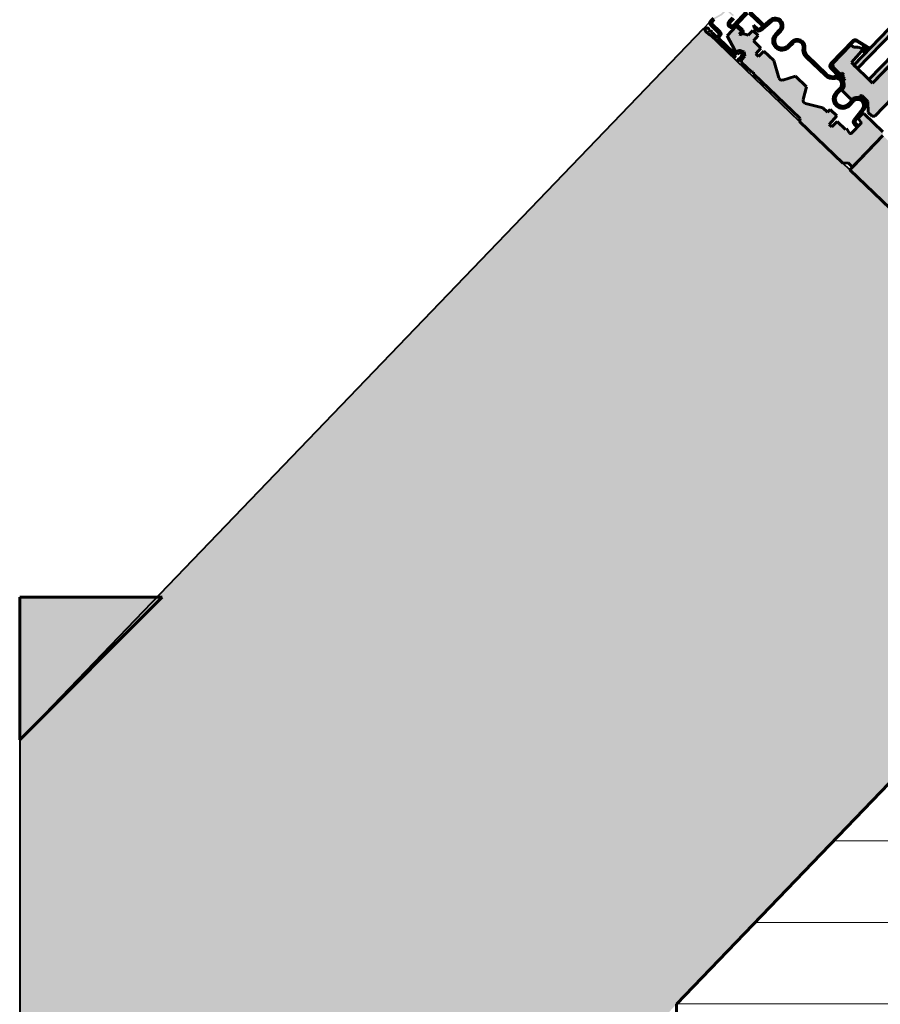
# Model space of a CAD drawing. Header units: inches. Extents: x 239 to 676, y -3412 to -2908.
# Tile 15 of 26: x 239 to 260, y -3023 to -2999. Entities that reach past the tile are written whole.
import ezdxf

# ---------------------------------------------------------------- set-up
doc = ezdxf.new("R2010")
doc.units = ezdxf.units.IN
doc.header["$MEASUREMENT"] = 0
for name, color, linetype, lineweight in [('A-FLOR-PATT', 8, 'Continuous', 40), ('A-GLAZ', 151, 'Continuous', 40), ('A-WALL', 113, 'Continuous', 18), ('A-WALL-PATT', 111, 'Continuous', 18), ('I-WALL', 2, 'Continuous', 40)]:
    doc.layers.add(name, color=color, linetype=linetype, lineweight=lineweight)

# ---------------------------------------------------------------- blocks, each defined once
blk = doc.blocks.new('Proline_Clad_Wood-Double-Hung_Vent_Unit - 36_ x 96_-725810-UNIT 3 - UPPER LEVEL')
at = {"layer": 'A-GLAZ'}
h = blk.add_hatch(color=135, dxfattribs=at)
h.paths.add_polyline_path([(-17.95, 5.96), (-18, 5.91), (-18, 5.783), (-17.931, 5.797), (-17.931, 5.885)], flags=0)
h.paths.add_polyline_path([(-17.803, 5.939), (-17.803, 5.647), (-17.763, 5.647), (-17.763, 5.934)], flags=0)
h.paths.add_polyline_path([(-17.742, 6), (-17.737, 5.96), (-17.644, 5.96), (-17.433, 5.898), (-17.299, 5.898), (-17.295, 5.938), (-17.428, 5.938), (-17.636, 6)], flags=0)
h.paths.add_polyline_path([(-17.975, 5.751), (-17.975, 5.631), (-17.91, 5.647), (-17.91, 5.767)], flags=0)
h.paths.add_polyline_path([(-17.944, 5.587), (-17.944, 5.039), (-17.904, 5.083), (-17.904, 5.545)], flags=0)
h.paths.add_polyline_path([(-17.274, 5.874), (-17.274, 5.7), (-17.234, 5.686), (-17.234, 5.877), (-17.264, 5.875)], flags=0)
h.paths.add_polyline_path([(-17.517, 5.575), (-17.422, 5.63), (-17.29, 5.63), (-17.304, 5.67), (-17.422, 5.67)], flags=0)
h.paths.add_polyline_path([(-17.422, 5.521), (-17.323, 5.481), (-16.966, 5.481), (-16.955, 5.521)], flags=0)
h.paths.add_polyline_path([(-17.385, 5.449), (-17.389, 5.264), (-17.349, 5.276), (-17.345, 5.463)], flags=0)
h.paths.add_polyline_path([(-17.919, 4.848), (-17.959, 4.808), (-17.85, 4.808)], flags=0)
h.paths.add_polyline_path([(-16.939, 5.454), (-16.939, 5.011), (-16.899, 5.011), (-16.899, 5.465)], flags=0)
h = blk.add_hatch(color=135, dxfattribs=at)
h.paths.add_polyline_path([(-16.766, 1.703), (-16.791, 1.734), (-16.946, 1.734), (-16.966, 1.622)], flags=0)
h.paths.add_polyline_path([(-17.714, 5.455), (-17.838, 5.071), (-17.711, 4.879), (-17.772, 4.795), (-17.895, 4.791), (-17.938, 4.748), (-17.938, 4.404), (-17.907, 4.373), (-17.938, 4.342), (-17.938, 2.756), (-18, 2.721), (-18, 1.245), (-17.907, 1.152), (-17.884, 1.001), (-16.828, 1.001), (-16.766, 1.063), (-16.766, 1.703), (-16.996, 1.597), (-17.346, 1.608), (-17.351, 1.64), (-17.328, 1.766), (-17.359, 1.767), (-17.359, 2.048), (-17.547, 2.054), (-17.547, 2.142), (-17.266, 2.152), (-17.266, 2.378), (-17.359, 2.382), (-17.359, 2.535), (-17.587, 2.975), (-17.55, 3.023), (-17.266, 3.187), (-17.266, 3.554), (-17.587, 3.766), (-17.579, 3.826), (-17.359, 4.207), (-17.359, 4.543), (-17.547, 4.55), (-17.547, 4.638), (-17.359, 4.645), (-17.359, 4.903), (-17.182, 4.909), (-17.182, 5.089), (-17.342, 5.094), (-17.407, 5.212), (-17.448, 5.213), (-17.477, 5.268), (-17.391, 5.271), (-17.391, 5.455), (-17.684, 5.455)], flags=0)
h = blk.add_hatch(color=135, dxfattribs=at)
h.paths.add_polyline_path([(-17.076, 5.166), (-17.116, 5.097), (-17.076, 5.029)], flags=0)
h.paths.add_polyline_path([(-17.048, 4.999), (-17.047, 4.953), (-16.703, 4.914), (-16.576, 4.765), (-16.719, 4.63), (-16.865, 4.63), (-17.067, 4.514), (-17.067, 4.281), (-16.865, 4.165), (-16.719, 4.165), (-16.583, 4.066), (-16.648, 3.892), (-16.717, 3.813), (-16.746, 3.693), (-16.717, 2.92), (-16.636, 2.827), (-16.583, 2.667), (-16.719, 2.568), (-16.865, 2.568), (-17.067, 2.452), (-17.067, 2.219), (-16.865, 2.103), (-16.719, 2.103), (-16.576, 1.969), (-16.703, 1.819), (-17.047, 1.78), (-17.048, 1.735), (-16.697, 1.774), (-16.531, 1.971), (-16.719, 2.148), (-16.861, 2.148), (-17.048, 2.336), (-16.861, 2.523), (-16.719, 2.523), (-16.54, 2.653), (-16.61, 2.863), (-16.677, 2.941), (-16.701, 3.041), (-16.677, 3.792), (-16.61, 3.87), (-16.54, 4.08), (-16.719, 4.21), (-16.861, 4.21), (-17.048, 4.398), (-16.861, 4.585), (-16.719, 4.585), (-16.531, 4.762), (-16.697, 4.959)], flags=0)
h.paths.add_polyline_path([(-17.076, 1.704), (-17.116, 1.637), (-17.076, 1.616)], flags=0)
for points in [[(-16.436, 3.148), (-16.436, 3.124), (-15.904, 3.148)], [(-16.415, 3.115), (-16.468, 3.034), (-16.468, 2.804), (-16.422, 2.797), (-16.422, 2.728), (-16.488, 2.64), (-16.616, 2.526), (-16.728, 2.475), (-16.728, 2.197), (-16.482, 2.045), (-16.482, 1.851), (-16.672, 1.657), (-16.672, 1.52), (-16.625, 1.473), (-15.668, 1.473), (-15.622, 1.51), (-15.513, 2.076), (-16.075, 2.076), (-16.075, 2.801), (-15.699, 2.815), (-15.691, 2.944), (-15.769, 3.024), (-15.769, 3.115), (-15.871, 3.115)], [(-16.075, 2.712), (-16.075, 2.587), (16.075, 2.587), (16.075, 2.712), (-15.468, 2.712)], [(-16.075, 2.201), (-16.075, 2.076), (16.075, 2.076), (16.075, 2.201), (-15.013, 2.201)], [(-18, 1.001), (-18, -6), (-16.828, -6), (-16.828, 1.001)]]:
    blk.add_hatch(color=135, dxfattribs=at).paths.add_polyline_path(points, flags=0)
at = {"layer": 'A-GLAZ', "color": 250, "lineweight": 60}
for p, q in [((-18, 5.91), (-18, 5.783)), ((-17.9, 5.792), (-17.931, 5.885)), ((-17.931, 5.885), (-17.9, 5.879)), ((-17.9, 5.879), (-17.9, 5.91)), ((-17.803, 5.939), (-17.803, 5.647)), ((-17.763, 5.647), (-17.763, 5.934)), ((-17.636, 6), (-17.742, 6)), ((-17.737, 5.96), (-17.644, 5.96)), ((-18, 5.783), (-17.975, 5.751)), ((-17.975, 5.751), (-17.975, 5.631)), ((-17.944, 5.587), (-17.944, 5.039)), ((-17.91, 5.767), (-17.931, 5.797)), ((-17.931, 5.797), (-17.9, 5.792)), ((-17.91, 5.647), (-17.91, 5.767)), ((-17.834, 5.616), (-17.879, 5.616)), ((-17.873, 5.576), (-17.834, 5.576)), ((-17.304, 5.67), (-17.422, 5.67)), ((-17.422, 5.63), (-17.29, 5.63)), ((-17.904, 5.083), (-17.904, 5.545)), ((-17.714, 5.455), (-17.838, 5.071)), ((-17.391, 5.455), (-17.714, 5.455)), ((-16.955, 5.521), (-17.422, 5.521)), ((-17.391, 5.271), (-17.391, 5.455)), ((-17.385, 5.449), (-17.389, 5.264)), ((-17.349, 5.276), (-17.345, 5.463)), ((-17.323, 5.481), (-16.966, 5.481)), ((-16.939, 5.454), (-16.939, 5.011)), ((-16.899, 5.011), (-16.899, 5.465)), ((-17.477, 5.268), (-17.391, 5.271)), ((-17.448, 5.213), (-17.477, 5.268)), ((-17.389, 5.264), (-17.453, 5.264)), ((-17.453, 5.264), (-17.423, 5.223)), ((-17.407, 5.212), (-17.448, 5.213)), ((-17.342, 5.094), (-17.407, 5.212)), ((-17.182, 5.089), (-17.342, 5.094)), ((-17.182, 4.909), (-17.182, 5.089)), ((-17.076, 5.166), (-17.116, 5.097)), ((-17.116, 5.097), (-17.116, 5.031)), ((-17.076, 5.029), (-17.076, 5.166)), ((-17.843, 4.848), (-17.919, 4.848)), ((-17.872, 4.997), (-17.857, 4.97)), ((-17.831, 5.005), (-17.853, 5.044)), ((-17.801, 4.869), (-17.843, 4.848)), ((-17.838, 5.071), (-17.83, 5.009)), ((-17.819, 4.816), (-17.778, 4.836)), ((-17.781, 4.926), (-17.781, 4.895)), ((-17.711, 4.879), (-17.772, 4.795)), ((-17.741, 4.898), (-17.741, 4.93)), ((-17.74, 4.943), (-17.711, 4.879)), ((-17.359, 4.903), (-17.182, 4.909)), ((-17.359, 4.645), (-17.359, 4.903)), ((-16.697, 4.959), (-17.048, 4.999)), ((-17.047, 4.953), (-16.703, 4.914)), ((-17.959, 4.808), (-17.85, 4.808)), ((-17.895, 4.791), (-17.938, 4.748)), ((-17.938, 4.748), (-17.938, 4.404)), ((-17.772, 4.795), (-17.895, 4.791)), ((-17.547, 4.638), (-17.359, 4.645)), ((-17.547, 4.55), (-17.547, 4.638)), ((-16.719, 4.63), (-16.865, 4.63)), ((-17.938, 4.404), (-17.907, 4.373)), ((-17.907, 4.373), (-17.938, 4.342)), ((-17.359, 4.543), (-17.547, 4.55)), ((-17.359, 4.207), (-17.359, 4.543)), ((-16.861, 4.585), (-16.719, 4.585)), ((-17.938, 4.342), (-17.938, 2.756)), ((-17.579, 3.826), (-17.359, 4.207)), ((-16.865, 4.165), (-16.719, 4.165)), ((-16.719, 4.21), (-16.861, 4.21)), ((-17.266, 3.554), (-17.55, 3.719)), ((-16.746, 3.693), (-16.746, 3.041)), ((-16.701, 3.041), (-16.701, 3.693)), ((-17.266, 3.187), (-17.266, 3.554)), ((-17.55, 3.023), (-17.266, 3.187)), ((-15.666, 3.148), (-16.436, 3.148)), ((-17.359, 2.535), (-17.579, 2.916)), ((-16.524, 3.059), (-16.537, 2.774)), ((-16.513, 2.773), (-16.501, 3.057)), ((-16.415, 3.115), (-16.468, 3.034)), ((-16.468, 3.034), (-16.468, 2.804)), ((-16.436, 3.124), (-15.666, 3.124)), ((-15.769, 3.115), (-16.415, 3.115)), ((-15.769, 3.024), (-15.769, 3.115)), ((-15.691, 2.944), (-15.769, 3.024)), ((-15.655, 2.881), (-15.673, 2.917)), ((-15.607, 3.077), (-15.541, 2.764)), ((-15.518, 2.769), (-15.584, 3.082)), ((-17.938, 2.756), (-18, 2.721)), ((-18, 2.721), (-18, 1.245)), ((-16.485, 2.802), (-16.487, 2.771)), ((-16.454, 2.798), (-16.485, 2.802)), ((-16.468, 2.804), (-16.422, 2.797)), ((-16.422, 2.728), (-16.468, 2.721)), ((-16.468, 2.721), (-16.468, 2.651)), ((-16.456, 2.767), (-16.454, 2.798)), ((-16.422, 2.797), (-16.422, 2.728)), ((-16.075, 2.801), (-15.699, 2.815)), ((-16.075, 2.076), (-16.075, 2.801)), ((16.075, 2.712), (-16.075, 2.712)), ((-16.075, 2.712), (-16.075, 2.587)), ((-15.581, 2.865), (-15.661, 2.801)), ((-15.641, 2.777), (-15.561, 2.841)), ((-15.561, 2.841), (-15.581, 2.865)), ((-17.359, 2.382), (-17.359, 2.535)), ((-16.719, 2.568), (-16.865, 2.568)), ((-16.861, 2.523), (-16.719, 2.523)), ((-16.728, 2.475), (-16.728, 2.197)), ((-16.075, 2.587), (16.075, 2.587)), ((-17.266, 2.378), (-17.359, 2.382)), ((-17.266, 2.152), (-17.266, 2.378)), ((16.075, 2.201), (-16.075, 2.201)), ((-16.075, 2.201), (-16.075, 2.076)), ((-17.547, 2.142), (-17.266, 2.152)), ((-17.547, 2.054), (-17.547, 2.142)), ((-17.359, 2.048), (-17.547, 2.054)), ((-17.359, 1.767), (-17.359, 2.048)), ((-16.865, 2.103), (-16.719, 2.103)), ((-16.719, 2.148), (-16.861, 2.148)), ((-16.544, 2.076), (-16.513, 2.076)), ((-16.482, 2.045), (-16.482, 1.851)), ((-16.075, 2.076), (16.075, 2.076)), ((-15.513, 2.076), (-16.075, 2.076)), ((-17.328, 1.766), (-17.359, 1.767)), ((-17.353, 1.633), (-17.328, 1.766)), ((-17.116, 1.703), (-17.116, 1.637)), ((-17.076, 1.616), (-17.076, 1.704)), ((-17.048, 1.735), (-16.697, 1.774)), ((-16.703, 1.819), (-17.047, 1.78)), ((-16.946, 1.734), (-16.966, 1.622)), ((-16.791, 1.734), (-16.946, 1.734)), ((-16.766, 1.063), (-16.766, 1.703)), ((-16.482, 1.851), (-16.672, 1.657)), ((-16.996, 1.597), (-17.322, 1.597)), ((-17.116, 1.637), (-17.076, 1.616)), ((-16.672, 1.657), (-16.672, 1.52)), ((-16.672, 1.52), (-16.625, 1.473)), ((-16.625, 1.473), (-15.668, 1.473)), ((-18, 1.245), (-17.907, 1.152)), ((-18, 1.001), (-18, -6)), ((-16.828, 1.001), (-18, 1.001)), ((-17.907, 1.152), (-17.907, 1.025)), ((-17.907, 1.025), (-17.884, 1.001)), ((-17.884, 1.001), (-16.828, 1.001))]:
    blk.add_line(p, q, dxfattribs=at)
for centre, radius, start, end in [((-17.95, 5.91), 0.05, 0, 180), ((-17.742, 5.939), 0.061, 90, 180), ((-17.737, 5.934), 0.0265, 90, 180), ((-17.928, 5.631), 0.0471, 180, 250), ((-17.879, 5.647), 0.031, 180, 270), ((-17.873, 5.545), 0.031, 90, 180), ((-17.834, 5.647), 0.031, 270, 0), ((-17.834, 5.647), 0.071, 270, 0), ((-17.422, 5.575), 0.0945, 90, 270), ((-17.422, 5.575), 0.0545, 90, 270), ((-17.417, 5.449), 0.032, 358.9819, 98.1628), ((-17.323, 5.459), 0.0224, 90, 169.0382), ((-17.841, 5.113), 0.0698, 205.1454, 259.6398), ((-17.408, 5.282), 0.0599, 256.011, 354.4207), ((-17.92, 4.988), 0.0557, 115.55, 189.111), ((-17.953, 4.983), 0.0227, 189.111, 353.1504), ((-17.943, 4.832), 0.0287, 33.0847, 237.5317), ((-17.899, 4.981), 0.031, 30, 181.1307), ((-17.818, 5.022), 0.0653, 233.4114, 274.9955), ((-17.826, 4.92), 0.0855, 6.6756, 93.3019), ((-17.826, 4.92), 0.0887, 14.7882, 92.4842), ((-17.812, 4.926), 0.031, 0, 90), ((-17.813, 4.899), 0.0319, 292.4786, 353.5214), ((-17.808, 4.896), 0.0673, 296.5651, 1.906), ((-17.038, 5.031), 0.078, 180, 263.5665), ((-17.045, 5.029), 0.031, 180, 263.5665), ((-16.919, 5.011), 0.0199, 180, 360), ((-16.719, 4.773), 0.188, 270, 83.5665), ((-16.719, 4.773), 0.143, 270, 83.5665), ((-17.85, 4.879), 0.071, 270, 296.5651), ((-16.865, 4.398), 0.232, 90, 270), ((-16.861, 4.398), 0.187, 90, 270), ((-16.719, 4.023), 0.188, 305.5043, 90), ((-16.719, 4.023), 0.143, 305.5043, 90), ((-16.483, 3.693), 0.263, 125.5043, 180), ((-16.483, 3.693), 0.218, 125.5043, 180), ((-17.511, 3.787), 0.078, 150.0027, 240.0027), ((-16.436, 3.059), 0.0885, 90, 179.9343), ((-15.666, 3.064), 0.0835, 12, 90), ((-17.511, 2.955), 0.078, 119.9973, 209.9973), ((-16.483, 3.041), 0.263, 180, 234.4957), ((-16.483, 3.041), 0.218, 180, 234.4957), ((-16.435, 3.059), 0.0652, 90.0749, 181.5911), ((-15.763, 2.874), 0.1, 25.2607, 44.1399), ((-15.666, 3.064), 0.06, 12, 90), ((-16.719, 2.711), 0.188, 270, 54.4957), ((-16.719, 2.711), 0.143, 270, 54.4957), ((-16.496, 2.772), 0.0405, 177.486, 352.3244), ((-16.5, 2.772), 0.013, 176.8292, 356.8949), ((-15.697, 2.861), 0.0458, 266.9924, 25.2607), ((-15.639, 2.772), 0.0361, 128.685, 321.315), ((-15.624, 2.742), 0.0386, 18.1661, 115.8735), ((-15.564, 2.759), 0.0475, 191.6531, 12), ((-15.564, 2.759), 0.024, 192.1562, 12), ((-16.865, 2.336), 0.232, 90, 270), ((-16.861, 2.336), 0.187, 90, 270), ((-16.705, 2.475), 0.0232, 90, 180), ((-16.705, 2.656), 0.158, 270, 338.35), ((-16.5, 2.575), 0.0625, 99.2606, 158.35), ((-16.51, 2.707), 0.0706, 269.8511, 306.5633), ((-16.698, 2.197), 0.0297, 180, 270), ((-16.719, 1.961), 0.187, 276.4335, 90), ((-16.719, 1.961), 0.142, 276.4335, 90), ((-16.733, 1.988), 0.183, 38.9118, 79.0882), ((-16.544, 2.131), 0.0551, 211.6569, 270), ((-16.513, 2.045), 0.031, 0, 90), ((-17.038, 1.703), 0.078, 96.4335, 180), ((-17.045, 1.704), 0.031, 96.4335, 180), ((-16.8, 1.701), 0.0336, 3.4669, 74.5331), ((-17.322, 1.627), 0.0308, 169.6071, 270.3559), ((-16.996, 1.628), 0.031, 270, 350)]:
    blk.add_arc(centre, radius, start, end, dxfattribs=at)
blk = doc.blocks.new('Walls 9 - Walls 1-698121-UNIT 3 - UPPER LEVEL')
at = {"layer": 'A-WALL-PATT'}
h = blk.add_hatch(color=8, dxfattribs=at)
h.paths.add_polyline_path([(296.245, -3410.473), (299.245, -3407.473), (296.245, -3407.473), (296.245, -3407.984)], flags=0)
h.paths.add_polyline_path([(299.245, -3399.083), (296.245, -3396.083), (296.245, -3399.083)], flags=0)
h.paths.add_polyline_path([(246.923, -3349.992), (250.423, -3349.992), (246.923, -3346.492), (246.923, -3349.338)], flags=0)
h.paths.add_polyline_path([(246.923, -3256.349), (250.707, -3252.564), (246.923, -3252.564), (246.923, -3252.991)], flags=0)
h.paths.add_polyline_path([(296.245, -3207.026), (299.495, -3203.776), (296.245, -3203.776)], flags=0)
h.paths.add_polyline_path([(299.495, -3169.926), (296.495, -3166.926), (296.495, -3169.926)], flags=0)
h.paths.add_polyline_path([(242.745, -3113.176), (239.245, -3109.676), (239.245, -3113.176)], flags=0)
h.paths.add_polyline_path([(239.245, -3016.963), (242.745, -3013.463), (239.245, -3013.463)], flags=0)
h.paths.add_polyline_path([(296.245, -2957.674), (299.495, -2954.289), (296.245, -2954.289)], flags=0)
at = {"layer": 'A-WALL', "color": 7, "lineweight": 40}
for p, q in [((239.245, -3013.463), (239.245, -3016.963)), ((239.245, -3016.963), (242.745, -3013.463)), ((242.745, -3013.463), (239.245, -3013.463))]:
    blk.add_line(p, q, dxfattribs=at)
blk = doc.blocks.new('Walls 5 - Walls 1-751959-UNIT 3 - UPPER LEVEL')
at = {"layer": 'A-WALL-PATT', "lineweight": 40}
h = blk.add_hatch(color=135, dxfattribs=at)
h.paths.add_polyline_path([(296.245, -3410.223), (299.245, -3407.223), (296.245, -3407.223), (296.245, -3407.734)], flags=0)
h.paths.add_polyline_path([(299.245, -3398.833), (296.245, -3395.833), (296.245, -3398.833)], flags=0)
h.paths.add_polyline_path([(246.923, -3349.742), (250.423, -3349.742), (246.923, -3346.242), (246.923, -3349.088)], flags=0)
h.paths.add_polyline_path([(246.923, -3256.099), (250.707, -3252.314), (246.923, -3252.314), (246.923, -3252.741)], flags=0)
h.paths.add_polyline_path([(296.245, -3206.776), (299.495, -3203.526), (296.245, -3203.526)], flags=0)
h.paths.add_polyline_path([(299.495, -3169.676), (296.495, -3166.676), (296.495, -3169.676)], flags=0)
h.paths.add_polyline_path([(242.745, -3112.926), (239.245, -3109.426), (239.245, -3112.926)], flags=0)
h.paths.add_polyline_path([(239.245, -3016.713), (242.745, -3013.213), (239.245, -3013.213)], flags=0)
h.paths.add_polyline_path([(296.245, -2957.424), (299.495, -2954.039), (296.245, -2954.039)], flags=0)
at = {"layer": 'A-WALL', "color": 250, "lineweight": 60}
for p, q in [((239.245, -3013.213), (239.245, -3016.713)), ((239.245, -3016.713), (242.745, -3013.213)), ((242.745, -3013.213), (239.245, -3013.213))]:
    blk.add_line(p, q, dxfattribs=at)

msp = doc.modelspace()

# ---------------------------------------------------------------- hatches: boundary and pattern name
at = {"layer": 'A-FLOR-PATT', "lineweight": 9}
h = msp.add_hatch(dxfattribs=at)
h.set_pattern_fill('FP_1', color=43, style=0, pattern_type=2)
h.set_pattern_definition([(0, (0, 0.8), (0, 2), []), (90, (0, 0.8), (-8, 8), [2, -28]), (90, (12, 4.8), (-8, 8), [2, -28])])
h.paths.add_polyline_path([(465.558, -3411.923), (649.245, -3411.923), (649.245, -3411.372), (465.629, -3411.372), (465.629, -3407.247), (465.558, -3407.247), (465.558, -3411.372), (315.62, -3411.372), (315.62, -3411.923), (459.849, -3411.923)], flags=0)
h.paths.add_polyline_path([(362.634, -3395.122), (431.999, -3395.122), (431.999, -3390.653), (430.749, -3390.653), (430.749, -3387.153), (433.374, -3387.153), (433.374, -3386.903), (434.374, -3386.903), (434.374, -3387.153), (437.999, -3387.153), (437.999, -3390.653), (436.749, -3390.653), (436.749, -3395.122), (529.12, -3395.122), (529.12, -3359.122), (526.272, -3359.122), (526.272, -3352.426), (525.022, -3352.426), (525.022, -3348.926), (528.647, -3348.926), (528.647, -3348.676), (529.647, -3348.676), (529.647, -3348.926), (531.022, -3348.926), (531.022, -3320.926), (529.647, -3320.926), (529.647, -3321.176), (528.647, -3321.176), (528.647, -3320.926), (525.022, -3320.926), (525.022, -3317.426), (526.272, -3317.426), (526.272, -3314.372), (482.767, -3314.372), (482.767, -3306.122), (487.517, -3306.122), (487.517, -3309.622), (526.272, -3309.622), (526.272, -3233.622), (487.517, -3233.622), (487.517, -3246.122), (482.767, -3246.122), (482.767, -3209.497), (521.745, -3209.497), (521.745, -3189.547), (627.37, -3189.547), (627.37, -3062.747), (495.267, -3062.747), (495.267, -3067.622), (496.517, -3067.622), (496.517, -3071.122), (493.892, -3071.122), (493.892, -3071.372), (492.892, -3071.372), (492.892, -3071.122), (489.267, -3071.122), (489.267, -3067.622), (490.517, -3067.622), (490.517, -3062.747), (466.017, -3062.747), (466.017, -3109.997), (490.517, -3109.997), (490.517, -3102.622), (489.267, -3102.622), (489.267, -3099.122), (492.892, -3099.122), (492.892, -3098.872), (493.892, -3098.872), (493.892, -3099.122), (496.517, -3099.122), (496.517, -3102.622), (495.267, -3102.622), (495.267, -3114.747), (487.517, -3114.747), (487.517, -3168.497), (488.767, -3168.497), (488.767, -3171.997), (486.142, -3171.997), (486.142, -3172.247), (485.142, -3172.247), (485.142, -3171.997), (481.517, -3171.997), (481.517, -3168.497), (482.767, -3168.497), (482.767, -3159.458), (478.946, -3159.458), (478.946, -3160.708), (475.446, -3160.708), (475.446, -3157.083), (475.196, -3157.083), (475.196, -3156.083), (475.446, -3156.083), (475.446, -3153.458), (478.946, -3153.458), (478.946, -3154.708), (482.767, -3154.708), (482.767, -3114.747), (461.267, -3114.747), (461.267, -3013.497), (460.017, -3013.497), (460.017, -3009.997), (463.642, -3009.997), (463.642, -3009.747), (464.642, -3009.747), (464.642, -3009.997), (466.017, -3009.997), (466.017, -2981.997), (464.642, -2981.997), (464.642, -2982.247), (463.642, -2982.247), (463.642, -2981.997), (460.017, -2981.997), (460.017, -2978.497), (461.267, -2978.497), (461.267, -2975.142), (450.058, -2975.142), (450.058, -2970.392), (461.267, -2970.392), (461.267, -2946.423), (387.62, -2946.423), (387.62, -2970.392), (402.058, -2970.392), (402.058, -2975.142), (374.058, -2975.142), (374.058, -2970.392), (383.495, -2970.392), (383.495, -2943.923), (396.495, -2943.923), (396.495, -2942.423), (387.495, -2942.423), (387.495, -2935.423), (315.62, -2935.423), (315.62, -2970.392), (326.058, -2970.392), (326.058, -2975.142), (301.577, -2975.142), (255.37, -3023.206), (255.37, -3102.996), (307.082, -3154.708), (343.62, -3154.708), (343.62, -3159.458), (311.832, -3159.458), (315.62, -3163.246), (315.62, -3192.209), (322.558, -3192.209), (322.558, -3193.459), (354.558, -3193.459), (354.558, -3192.209), (393.791, -3192.209), (393.791, -3188.209), (431.999, -3188.209), (431.999, -3159.458), (403.62, -3159.458), (403.62, -3154.708), (439.946, -3154.708), (439.946, -3153.458), (443.446, -3153.458), (443.446, -3156.083), (443.696, -3156.083), (443.696, -3157.083), (443.446, -3157.083), (443.446, -3160.708), (439.946, -3160.708), (439.946, -3159.458), (436.749, -3159.458), (436.749, -3188.209), (445.291, -3188.209), (445.291, -3208.209), (436.749, -3208.209), (436.749, -3213.143), (437.999, -3213.143), (437.999, -3216.643), (435.374, -3216.643), (435.374, -3216.893), (434.374, -3216.893), (434.374, -3216.643), (430.749, -3216.643), (430.749, -3213.143), (431.999, -3213.143), (431.999, -3208.209), (400.499, -3208.209), (400.499, -3257.206), (431.999, -3257.206), (431.999, -3252.143), (430.749, -3252.143), (430.749, -3248.643), (434.374, -3248.643), (434.374, -3248.393), (435.374, -3248.393), (435.374, -3248.643), (437.999, -3248.643), (437.999, -3252.143), (436.749, -3252.143), (436.749, -3351.653), (437.999, -3351.653), (437.999, -3355.153), (434.374, -3355.153), (434.374, -3355.403), (433.374, -3355.403), (433.374, -3355.153), (430.749, -3355.153), (430.749, -3351.653), (431.999, -3351.653), (431.999, -3332.247), (395.749, -3332.247), (395.749, -3318.789), (400.499, -3318.789), (400.499, -3325.497), (431.999, -3325.497), (431.999, -3261.956), (400.499, -3261.956), (400.499, -3270.789), (395.749, -3270.789), (395.749, -3208.209), (393.791, -3208.209), (393.791, -3208.334), (317.742, -3208.334), (263.294, -3262.782), (263.294, -3339.924), (315.62, -3392.25), (315.62, -3395.122), (336.625, -3395.122)], flags=0)
h.paths.add_polyline_path([(433.374, -3388.653), (436.749, -3388.653), (436.749, -3387.903), (431.999, -3387.903), (431.999, -3388.653)], flags=0)
h.paths.add_polyline_path([(436.749, -3354.403), (436.749, -3353.653), (431.999, -3353.653), (431.999, -3354.403), (434.374, -3354.403)], flags=0)
h.paths.add_polyline_path([(529.647, -3350.426), (531.022, -3350.426), (531.022, -3349.676), (526.272, -3349.676), (526.272, -3350.426), (528.647, -3350.426)], flags=0)
h.paths.add_polyline_path([(275.956, -3345.864), (272.624, -3345.864), (272.624, -3332.864), (285.624, -3332.864), (285.624, -3345.864)], flags=0)
h.paths.add_polyline_path([(292.673, -3331.372), (271.733, -3331.372), (271.733, -3271.372), (350.733, -3271.372), (350.733, -3331.372), (311.495, -3331.372)], flags=0)
h.paths.add_polyline_path([(528.647, -3320.176), (531.022, -3320.176), (531.022, -3319.426), (526.272, -3319.426), (526.272, -3320.176)], flags=0)
h.paths.add_polyline_path([(491.774, -3304.858), (491.774, -3275.858), (522.774, -3275.858), (522.774, -3304.858)], flags=0)
h.paths.add_polyline_path([(513.12, -3273.858), (491.774, -3273.858), (491.774, -3244.858), (522.774, -3244.858), (522.774, -3273.858)], flags=0)
h.paths.add_polyline_path([(272.733, -3269.861), (272.621, -3269.861), (272.621, -3256.861), (285.621, -3256.861), (285.621, -3269.861), (273.631, -3269.861)], flags=0)
h.paths.add_polyline_path([(431.999, -3250.143), (436.749, -3250.143), (436.749, -3249.393), (431.999, -3249.393)], flags=0)
h.paths.add_polyline_path([(427.749, -3243.716), (403.749, -3243.716), (403.749, -3219.716), (427.749, -3219.716)], flags=0)
h.paths.add_polyline_path([(435.374, -3215.893), (436.749, -3215.893), (436.749, -3215.143), (431.999, -3215.143), (431.999, -3215.893), (434.374, -3215.893)], flags=0)
h.paths.add_polyline_path([(525.772, -3209.497), (531.022, -3209.497), (531.022, -3206.584), (524.245, -3206.584), (524.245, -3209.497)], flags=0)
h.paths.add_polyline_path([(482.767, -3208.872), (482.767, -3207.497), (481.517, -3207.497), (481.517, -3203.997), (485.142, -3203.997), (485.142, -3203.747), (486.142, -3203.747), (486.142, -3203.997), (488.767, -3203.997), (488.767, -3207.497), (487.517, -3207.497), (487.517, -3208.872)], flags=0)
h.paths.add_polyline_path([(485.142, -3205.497), (487.517, -3205.497), (487.517, -3204.747), (482.767, -3204.747), (482.767, -3205.497)], flags=0)
h.paths.add_polyline_path([(619.435, -3184.257), (606.435, -3184.257), (606.435, -3171.257), (619.435, -3171.257), (619.435, -3180.865)], flags=0)
h.paths.add_polyline_path([(485.142, -3171.247), (487.517, -3171.247), (487.517, -3170.497), (482.767, -3170.497), (482.767, -3171.247)], flags=0)
h.paths.add_polyline_path([(540.701, -3169.755), (540.433, -3169.755), (540.433, -3109.755), (619.433, -3109.755), (619.433, -3169.755), (541.433, -3169.755)], flags=0)
h.paths.add_polyline_path([(476.196, -3159.458), (476.946, -3159.458), (476.946, -3154.708), (476.196, -3154.708), (476.196, -3157.083)], flags=0)
h.paths.add_polyline_path([(442.696, -3159.458), (442.696, -3154.708), (441.946, -3154.708), (441.946, -3159.458)], flags=0)
h.paths.add_polyline_path([(615.832, -3108.254), (606.435, -3108.254), (606.435, -3095.254), (619.435, -3095.254), (619.433, -3108.254), (618.433, -3108.254)], flags=0)
h.paths.add_polyline_path([(458.376, -3106.091), (445.376, -3106.091), (445.376, -3093.091), (458.376, -3093.091), (458.376, -3093.559)], flags=0)
h.paths.add_polyline_path([(277.628, -3104.611), (275.956, -3104.459), (274.688, -3104.177), (273.155, -3103.591), (271.889, -3102.924), (270.508, -3101.937), (269.454, -3100.979), (268.443, -3099.785), (267.595, -3098.478), (266.923, -3097.086), (266.441, -3095.637), (266.165, -3094.159), (266.109, -3092.684), (266.271, -3091.247), (266.613, -3089.873), (267.091, -3088.57), (267.704, -3087.275), (268.319, -3086.168), (269.022, -3085.057), (269.769, -3084.003), (270.967, -3082.537), (271.796, -3081.619), (273.055, -3080.302), (275.145, -3078.16), (275.971, -3077.418), (276.703, -3076.854), (276.942, -3076.714), (277.225, -3076.714), (278.609, -3078.173), (277.585, -3079.229), (276.422, -3080.523), (274.884, -3082.286), (273.607, -3083.848), (272.631, -3085.181), (272.159, -3085.901), (271.722, -3086.627), (271.26, -3087.491), (270.905, -3088.263), (270.592, -3089.085), (270.369, -3089.822), (270.185, -3090.838), (270.142, -3091.86), (270.201, -3092.656), (270.403, -3093.629), (270.697, -3094.488), (270.165, -3091.778), (270.905, -3088.55), (272.652, -3085.445), (274.211, -3083.391), (275.985, -3081.324), (278.68, -3078.331), (282.517, -3081.669), (286.098, -3085.181), (289.373, -3088.789), (292.409, -3092.548), (291.998, -3092.904), (288.296, -3095.974), (286.466, -3097.374), (284.734, -3098.537), (281.883, -3099.97), (278.591, -3100.584), (275.956, -3099.966), (277.09, -3100.351), (277.858, -3100.529), (278.931, -3100.623), (279.888, -3100.573), (280.93, -3100.379), (281.926, -3100.079), (282.794, -3099.736), (283.876, -3099.212), (284.734, -3098.732), (285.57, -3098.213), (286.451, -3097.614), (287.585, -3096.78), (289.62, -3095.158), (291.664, -3093.446), (292.44, -3092.741), (292.578, -3092.612), (293.995, -3094.08), (293.964, -3094.341), (293.817, -3094.575), (293.461, -3095.017), (292.766, -3095.779), (291.707, -3096.796), (287.937, -3100.11), (287.453, -3100.504), (286.43, -3101.255), (285.255, -3102.022), (284.217, -3102.629), (282.841, -3103.316), (281.761, -3103.776), (280.454, -3104.205), (279.069, -3104.498), (278.191, -3104.565)], flags=0)
h.paths.add_polyline_path([(493.892, -3100.622), (495.267, -3100.622), (495.267, -3099.872), (490.517, -3099.872), (490.517, -3100.622), (492.892, -3100.622)], flags=0)
h.paths.add_polyline_path([(443.131, -3091.599), (380.267, -3091.599), (380.267, -3031.599), (459.267, -3031.599), (459.267, -3091.599), (445.376, -3091.599)], flags=0)
h.paths.add_polyline_path([(293.204, -3073.692), (290.863, -3073.462), (288.611, -3072.779), (286.537, -3071.67), (284.718, -3070.178), (283.226, -3068.359), (282.117, -3066.285), (281.434, -3064.033), (281.204, -3061.692), (281.434, -3059.351), (282.117, -3057.1), (283.226, -3055.025), (284.718, -3053.207), (286.623, -3051.669), (288.611, -3050.606), (290.863, -3049.923), (293.204, -3049.692), (295.545, -3049.923), (297.796, -3050.606), (299.871, -3051.715), (301.689, -3053.207), (303.181, -3055.025), (304.29, -3057.1), (304.973, -3059.351), (305.204, -3061.692), (304.973, -3064.033), (304.29, -3066.285), (303.181, -3068.359), (301.689, -3070.178), (299.871, -3071.67), (297.796, -3072.779), (295.545, -3073.462)], flags=0)
h.paths.add_polyline_path([(495.267, -3070.372), (495.267, -3069.622), (490.517, -3069.622), (490.517, -3070.372), (493.892, -3070.372)], flags=0)
h.paths.add_polyline_path([(276.748, -3047.914), (276.488, -3047.883), (276.254, -3047.736), (275.812, -3047.38), (275.05, -3046.685), (274.033, -3045.625), (270.653, -3041.775), (270.325, -3041.372), (269.573, -3040.349), (268.765, -3039.102), (268.2, -3038.136), (267.591, -3036.945), (267.056, -3035.692), (266.624, -3034.373), (266.325, -3032.922), (266.224, -3031.468), (266.33, -3030.052), (266.652, -3028.607), (267.184, -3027.175), (267.904, -3025.807), (268.88, -3024.44), (269.85, -3023.373), (271.068, -3022.346), (272.403, -3021.488), (273.742, -3020.841), (275.192, -3020.359), (276.704, -3020.083), (278.145, -3020.028), (279.582, -3020.19), (281.052, -3020.568), (282.259, -3021.01), (283.492, -3021.588), (284.83, -3022.346), (285.772, -3022.94), (286.826, -3023.688), (288.292, -3024.885), (289.21, -3025.715), (290.527, -3026.974), (292.673, -3029.069), (293.411, -3029.889), (293.975, -3030.622), (294.115, -3030.861), (294.115, -3031.143), (292.656, -3032.528), (291.6, -3031.504), (290.156, -3030.207), (288.494, -3028.762), (286.981, -3027.526), (285.626, -3026.535), (284.928, -3026.077), (284.147, -3025.61), (283.338, -3025.179), (282.566, -3024.823), (281.744, -3024.511), (281.007, -3024.288), (279.991, -3024.104), (278.947, -3024.062), (278.046, -3024.146), (277.221, -3024.315), (276.34, -3024.616), (279.051, -3024.084), (282.279, -3024.823), (285.336, -3026.535), (287.438, -3028.13), (289.647, -3030.031), (292.497, -3032.598), (289.16, -3036.435), (285.677, -3039.99), (282.039, -3043.292), (278.281, -3046.328), (277.925, -3045.917), (274.749, -3042.079), (273.455, -3040.385), (272.292, -3038.652), (270.867, -3035.845), (270.245, -3032.509), (270.867, -3029.864), (270.477, -3031.009), (270.3, -3031.777), (270.206, -3032.85), (270.255, -3033.807), (270.449, -3034.849), (270.75, -3035.845), (271.109, -3036.749), (271.617, -3037.795), (272.096, -3038.652), (272.662, -3039.558), (273.215, -3040.37), (274.061, -3041.52), (275.671, -3043.538), (277.413, -3045.618), (278.087, -3046.359), (278.216, -3046.496), (276.751, -3047.911)], flags=0)
h.paths.add_polyline_path([(458.378, -3030.088), (445.378, -3030.088), (445.378, -3017.088), (458.378, -3017.088), (458.378, -3029.282)], flags=0)
h.paths.add_polyline_path([(464.642, -3011.497), (466.017, -3011.497), (466.017, -3010.747), (461.267, -3010.747), (461.267, -3011.497), (463.642, -3011.497)], flags=0)
h.paths.add_polyline_path([(461.267, -2981.247), (466.017, -2981.247), (466.017, -2980.497), (461.267, -2980.497)], flags=0)
h.paths.add_polyline_path([(470.495, -2944.048), (470.495, -2943.923), (466.017, -2943.923), (466.017, -2944.048), (466.072, -2944.048)], flags=0)
at = {"layer": 'A-WALL-PATT'}
h = msp.add_hatch(color=8, dxfattribs=at)
h.paths.add_polyline_path([(251.245, -3021.545), (264.674, -3007.577), (256.023, -2999.26), (251.245, -3004.23), (251.245, -3009.779)], flags=0)
h.paths.add_polyline_path([(289.623, -2981.624), (303.86, -2966.815), (303.86, -2959.486), (310.905, -2959.486), (311.495, -2958.872), (311.495, -2941.557), (280.972, -2973.308), (284.576, -2976.772)], flags=0)
h = msp.add_hatch(color=8, dxfattribs=at)
h.paths.add_polyline_path([(251.245, -3027.497), (267.648, -3010.435), (264.674, -3007.577), (251.245, -3021.545), (251.245, -3026.535)], flags=0)
h.paths.add_polyline_path([(292.597, -2984.483), (303.86, -2972.767), (303.86, -2966.815), (289.623, -2981.624), (290.502, -2982.469)], flags=0)
h.paths.add_polyline_path([(310.905, -2959.486), (311.495, -2959.486), (311.495, -2958.872)], flags=0)
h = msp.add_hatch(color=8, dxfattribs=at)
h.paths.add_polyline_path([(251.245, -3104.705), (251.245, -3084.614), (239.245, -3084.614), (239.245, -3092.705), (240.099, -3093.559)], flags=0)
h.paths.add_polyline_path([(239.285, -3042.614), (251.245, -3042.614), (251.245, -3004.23), (239.245, -3016.713), (239.245, -3042.614)], flags=0)

# ---------------------------------------------------------------- linework, layer by layer
at = {"layer": 'A-WALL', "color": 8}
msp.add_line((256.023, -2999.26), (256.202, -2999.074), dxfattribs=at)
at = {"layer": 'A-WALL', "color": 7, "lineweight": 40}
for p, q in [((256.023, -2999.26), (239.245, -3016.713)), ((256.071, -2999.306), (256.023, -2999.26)), ((258.387, -3001.533), (256.18, -2999.411)), ((259.627, -3002.724), (259.451, -3002.556)), ((239.245, -3016.713), (239.245, -3042.614))]:
    msp.add_line(p, q, dxfattribs=at)
at = {"layer": 'I-WALL', "color": 250, "lineweight": 60}
for p, q in [((255.37, -3023.206), (267.648, -3010.435)), ((255.37, -3042.614), (255.37, -3023.206))]:
    msp.add_line(p, q, dxfattribs=at)

# ---------------------------------------------------------------- block references
at = {"layer": 'A-GLAZ', "color": 7, "rotation": 46.12929498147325}
msp.add_blockref('Proline_Clad_Wood-Double-Hung_Vent_Unit - 36_ x 96_-725810-UNIT 3 - UPPER LEVEL', (272.823, -2990.442), dxfattribs=at)
at = {"layer": 'A-WALL', "color": 8}
msp.add_blockref('Walls 9 - Walls 1-698121-UNIT 3 - UPPER LEVEL', (0, 0.25), dxfattribs=at)
at = {"layer": 'A-WALL', "color": 7, "lineweight": 40}
msp.add_blockref('Walls 5 - Walls 1-751959-UNIT 3 - UPPER LEVEL', (0, 0), dxfattribs=at)

doc.saveas('drawing.dxf')
